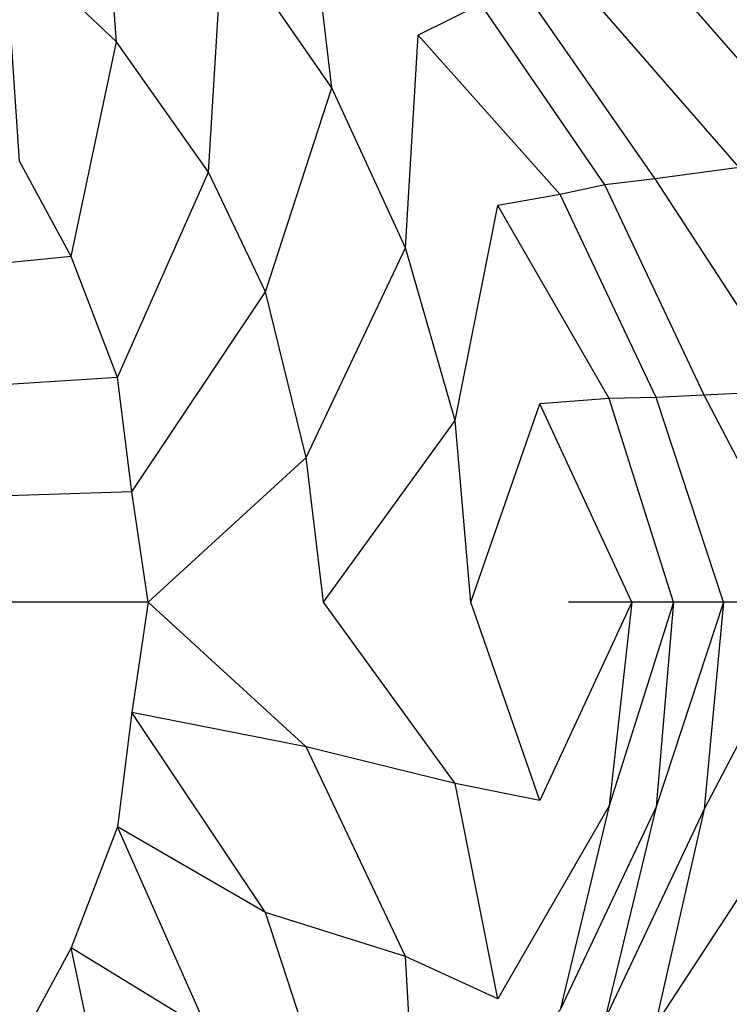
# Model space of a CAD drawing. Extents: x 0 to 1.7, y 0 to 0.75.
# Tile 13 of 17: x 1.46 to 1.59, y 0.3 to 0.48. Entities that reach past the tile are written whole.
import ezdxf

# ---------------------------------------------------------------- set-up
doc = ezdxf.new("R2010")
doc.units = 0
doc.layers.add('L2_CETUS_BQ170CEU2V_WANNE___REP', color=7, linetype='CONTINUOUS')

msp = doc.modelspace()

# ---------------------------------------------------------------- linework, layer by layer
at = {"layer": 'L2_CETUS_BQ170CEU2V_WANNE___REP', "color": 8}
for points, invisible_edges in [([(1.4731, 0.520152, 0.16), (1.47647, 0.477596, 0.148), (1.45591, 0.49692, 0.148), (1.4731, 0.520152, 0.16)], 13), ([(1.47647, 0.477596, 0.148), (1.4731, 0.520152, 0.16), (1.49601, 0.497798, 0.16), (1.47647, 0.477596, 0.148)], 14), ([(1.51114, 0.510085, 0.175), (1.51589, 0.469178, 0.16), (1.49601, 0.497798, 0.16), (1.51114, 0.510085, 0.175)], 13), ([(1.51114, 0.510085, 0.175), (1.54316, 0.484495, 0.195), (1.5317, 0.478772, 0.175), (1.51114, 0.510085, 0.175)], 13), ([(1.51589, 0.469178, 0.16), (1.51114, 0.510085, 0.175), (1.5317, 0.478772, 0.175), (1.51589, 0.469178, 0.16)], 14), ([(1.49601, 0.497798, 0.16), (1.49332, 0.45369, 0.148), (1.47647, 0.477596, 0.148), (1.49601, 0.497798, 0.16)], 13), ([(1.49332, 0.45369, 0.148), (1.49601, 0.497798, 0.16), (1.51589, 0.469178, 0.16), (1.49332, 0.45369, 0.148)], 14), ([(1.45868, 0.455742, 0.145), (1.45591, 0.49692, 0.148), (1.47647, 0.477596, 0.148), (1.45868, 0.455742, 0.145)], 14), ([(1.60566, 0.456826, 0.48), (1.57517, 0.491834, 0.38), (1.58975, 0.49524, 0.48), (1.60566, 0.456826, 0.48)], 14), ([(1.59051, 0.454555, 0.38), (1.55983, 0.489827, 0.28), (1.57517, 0.491834, 0.38), (1.59051, 0.454555, 0.38)], 14), ([(1.57517, 0.491834, 0.38), (1.60566, 0.456826, 0.48), (1.59051, 0.454555, 0.38), (1.57517, 0.491834, 0.38)], 13), ([(1.57511, 0.452471, 0.28), (1.5502, 0.48833, 0.225), (1.55983, 0.489827, 0.28), (1.57511, 0.452471, 0.28)], 14), ([(1.55983, 0.489827, 0.28), (1.59051, 0.454555, 0.38), (1.57511, 0.452471, 0.28), (1.55983, 0.489827, 0.28)], 13), ([(1.56591, 0.451401, 0.225), (1.54316, 0.484495, 0.195), (1.5502, 0.48833, 0.225), (1.56591, 0.451401, 0.225)], 14), ([(1.5502, 0.48833, 0.225), (1.57511, 0.452471, 0.28), (1.56591, 0.451401, 0.225), (1.5502, 0.48833, 0.225)], 13), ([(1.55775, 0.44965, 0.195), (1.5317, 0.478772, 0.175), (1.54316, 0.484495, 0.195), (1.55775, 0.44965, 0.195)], 14), ([(1.54316, 0.484495, 0.195), (1.56591, 0.451401, 0.225), (1.55775, 0.44965, 0.195), (1.54316, 0.484495, 0.195)], 13), ([(1.5317, 0.478772, 0.175), (1.52937, 0.439885, 0.16), (1.51589, 0.469178, 0.16), (1.5317, 0.478772, 0.175)], 13), ([(1.52937, 0.439885, 0.16), (1.5317, 0.478772, 0.175), (1.54629, 0.44763, 0.175), (1.52937, 0.439885, 0.16)], 14), ([(1.5317, 0.478772, 0.175), (1.55775, 0.44965, 0.195), (1.54629, 0.44763, 0.175), (1.5317, 0.478772, 0.175)], 13), ([(1.47647, 0.477596, 0.148), (1.46812, 0.438298, 0.145), (1.45868, 0.455742, 0.145), (1.47647, 0.477596, 0.148)], 13), ([(1.46812, 0.438298, 0.145), (1.47647, 0.477596, 0.148), (1.49332, 0.45369, 0.148), (1.46812, 0.438298, 0.145)], 14), ([(1.51589, 0.469178, 0.16), (1.50376, 0.431805, 0.148), (1.49332, 0.45369, 0.148), (1.51589, 0.469178, 0.16)], 13), ([(1.50376, 0.431805, 0.148), (1.51589, 0.469178, 0.16), (1.52937, 0.439885, 0.16), (1.50376, 0.431805, 0.148)], 14), ([(1.46812, 0.438298, 0.145), (0.85, 0.375, 0.145), (1.45868, 0.455742, 0.145), (1.46812, 0.438298, 0.145)], 14), ([(1.60041, 0.413703, 0.38), (1.57511, 0.452471, 0.28), (1.59051, 0.454555, 0.38), (1.60041, 0.413703, 0.38)], 14), ([(1.49332, 0.45369, 0.148), (1.47661, 0.41614, 0.145), (1.46812, 0.438298, 0.145), (1.49332, 0.45369, 0.148)], 13), ([(1.47661, 0.41614, 0.145), (1.49332, 0.45369, 0.148), (1.50376, 0.431805, 0.148), (1.47661, 0.41614, 0.145)], 14), ([(1.57532, 0.412481, 0.225), (1.55775, 0.44965, 0.195), (1.56591, 0.451401, 0.225), (1.57532, 0.412481, 0.225)], 14), ([(1.5841, 0.412909, 0.28), (1.56591, 0.451401, 0.225), (1.57511, 0.452471, 0.28), (1.5841, 0.412909, 0.28)], 14), ([(1.56591, 0.451401, 0.225), (1.5841, 0.412909, 0.28), (1.57532, 0.412481, 0.225), (1.56591, 0.451401, 0.225)], 13), ([(1.57511, 0.452471, 0.28), (1.60041, 0.413703, 0.38), (1.5841, 0.412909, 0.28), (1.57511, 0.452471, 0.28)], 13), ([(1.56667, 0.412297, 0.195), (1.54629, 0.44763, 0.175), (1.55775, 0.44965, 0.195), (1.56667, 0.412297, 0.195)], 14), ([(1.55775, 0.44965, 0.195), (1.57532, 0.412481, 0.225), (1.56667, 0.412297, 0.195), (1.55775, 0.44965, 0.195)], 13), ([(1.54629, 0.44763, 0.175), (1.53847, 0.408236, 0.16), (1.52937, 0.439885, 0.16), (1.54629, 0.44763, 0.175)], 13), ([(1.53847, 0.408236, 0.16), (1.54629, 0.44763, 0.175), (1.55397, 0.411321, 0.175), (1.53847, 0.408236, 0.16)], 14), ([(1.54629, 0.44763, 0.175), (1.56667, 0.412297, 0.195), (1.55397, 0.411321, 0.175), (1.54629, 0.44763, 0.175)], 13), ([(1.52937, 0.439885, 0.16), (1.51118, 0.401502, 0.148), (1.50376, 0.431805, 0.148), (1.52937, 0.439885, 0.16)], 13), ([(1.51118, 0.401502, 0.148), (1.52937, 0.439885, 0.16), (1.53847, 0.408236, 0.16), (1.51118, 0.401502, 0.148)], 14), ([(1.47661, 0.41614, 0.145), (0.85, 0.375, 0.145), (1.46812, 0.438298, 0.145), (1.47661, 0.41614, 0.145)], 14), ([(1.50376, 0.431805, 0.148), (1.47923, 0.395214, 0.145), (1.47661, 0.41614, 0.145), (1.50376, 0.431805, 0.148)], 13), ([(1.47923, 0.395214, 0.145), (1.50376, 0.431805, 0.148), (1.51118, 0.401502, 0.148), (1.47923, 0.395214, 0.145)], 14), ([(1.47923, 0.395214, 0.145), (0.85, 0.375, 0.145), (1.47661, 0.41614, 0.145), (1.47923, 0.395214, 0.145)], 14), ([(1.58766, 0.375, 0.279762), (1.57532, 0.412481, 0.225), (1.5841, 0.412909, 0.28), (1.58766, 0.375, 0.279762)], 14), ([(1.60388, 0.375, 0.380374), (1.5841, 0.412909, 0.28), (1.60041, 0.413703, 0.38), (1.60388, 0.375, 0.380374)], 14), ([(1.5841, 0.412909, 0.28), (1.60388, 0.375, 0.380374), (1.58766, 0.375, 0.279762), (1.5841, 0.412909, 0.28)], 13), ([(1.55397, 0.411321, 0.175), (1.54136, 0.375, 0.158951), (1.53847, 0.408236, 0.16), (1.55397, 0.411321, 0.175)], 13), ([(1.54136, 0.375, 0.158951), (1.55397, 0.411321, 0.175), (1.55926, 0.375, 0.174865), (1.54136, 0.375, 0.158951)], 14), ([(1.57087, 0.375, 0.194556), (1.55397, 0.411321, 0.175), (1.56667, 0.412297, 0.195), (1.57087, 0.375, 0.194556)], 14), ([(1.55397, 0.411321, 0.175), (1.57087, 0.375, 0.194556), (1.55926, 0.375, 0.174865), (1.55397, 0.411321, 0.175)], 13), ([(1.57848, 0.375, 0.22509), (1.56667, 0.412297, 0.195), (1.57532, 0.412481, 0.225), (1.57848, 0.375, 0.22509)], 14), ([(1.56667, 0.412297, 0.195), (1.57848, 0.375, 0.22509), (1.57087, 0.375, 0.194556), (1.56667, 0.412297, 0.195)], 13), ([(1.57532, 0.412481, 0.225), (1.58766, 0.375, 0.279762), (1.57848, 0.375, 0.22509), (1.57532, 0.412481, 0.225)], 13), ([(1.53847, 0.408236, 0.16), (1.51436, 0.375, 0.148162), (1.51118, 0.401502, 0.148), (1.53847, 0.408236, 0.16)], 13), ([(1.51436, 0.375, 0.148162), (1.53847, 0.408236, 0.16), (1.54136, 0.375, 0.158951), (1.51436, 0.375, 0.148162)], 14), ([(1.51118, 0.401502, 0.148), (1.48224, 0.375, 0.145464), (1.47923, 0.395214, 0.145), (1.51118, 0.401502, 0.148)], 13), ([(1.48224, 0.375, 0.145464), (1.51118, 0.401502, 0.148), (1.51436, 0.375, 0.148162), (1.48224, 0.375, 0.145464)], 14), ([(1.48224, 0.375, 0.145464), (0.85, 0.375, 0.145), (1.47923, 0.395214, 0.145), (1.48224, 0.375, 0.145464)], 14), ([(1.48224, 0.375, 0.145464), (1.47923, 0.354786, 0.145), (0.85, 0.375, 0.145), (1.48224, 0.375, 0.145464)], 14), ([(1.47923, 0.354786, 0.145), (1.47661, 0.33386, 0.145), (0.85, 0.375, 0.145), (1.47923, 0.354786, 0.145)], 14), ([(1.47661, 0.33386, 0.145), (1.46812, 0.311702, 0.145), (0.85, 0.375, 0.145), (1.47661, 0.33386, 0.145)], 14), ([(1.46812, 0.311702, 0.145), (1.45868, 0.294258, 0.145), (0.85, 0.375, 0.145), (1.46812, 0.311702, 0.145)], 14), ([(1.48224, 0.375, 0.145464), (1.51118, 0.348498, 0.148), (1.47923, 0.354786, 0.145), (1.48224, 0.375, 0.145464)], 13), ([(1.51118, 0.348498, 0.148), (1.48224, 0.375, 0.145464), (1.51436, 0.375, 0.148162), (1.51118, 0.348498, 0.148)], 14), ([(1.51436, 0.375, 0.148162), (1.53847, 0.341764, 0.16), (1.51118, 0.348498, 0.148), (1.51436, 0.375, 0.148162)], 13), ([(1.53847, 0.341764, 0.16), (1.51436, 0.375, 0.148162), (1.54136, 0.375, 0.158951), (1.53847, 0.341764, 0.16)], 14), ([(1.54136, 0.375, 0.158951), (1.55397, 0.338679, 0.175), (1.53847, 0.341764, 0.16), (1.54136, 0.375, 0.158951)], 13), ([(1.55397, 0.338679, 0.175), (1.54136, 0.375, 0.158951), (1.55926, 0.375, 0.174865), (1.55397, 0.338679, 0.175)], 14), ([(1.55397, 0.338679, 0.175), (1.57087, 0.375, 0.194556), (1.56667, 0.337703, 0.195), (1.55397, 0.338679, 0.175)], 13), ([(1.57087, 0.375, 0.194556), (1.55397, 0.338679, 0.175), (1.55926, 0.375, 0.174865), (1.57087, 0.375, 0.194556)], 14), ([(1.56667, 0.337703, 0.195), (1.57848, 0.375, 0.22509), (1.57532, 0.337519, 0.225), (1.56667, 0.337703, 0.195)], 13), ([(1.57848, 0.375, 0.22509), (1.56667, 0.337703, 0.195), (1.57087, 0.375, 0.194556), (1.57848, 0.375, 0.22509)], 14), ([(1.57532, 0.337519, 0.225), (1.58766, 0.375, 0.279762), (1.5841, 0.337091, 0.28), (1.57532, 0.337519, 0.225)], 13), ([(1.58766, 0.375, 0.279762), (1.57532, 0.337519, 0.225), (1.57848, 0.375, 0.22509), (1.58766, 0.375, 0.279762)], 14), ([(1.5841, 0.337091, 0.28), (1.60388, 0.375, 0.380374), (1.60041, 0.336297, 0.38), (1.5841, 0.337091, 0.28)], 13), ([(1.60388, 0.375, 0.380374), (1.5841, 0.337091, 0.28), (1.58766, 0.375, 0.279762), (1.60388, 0.375, 0.380374)], 14), ([(1.47923, 0.354786, 0.145), (1.50376, 0.318195, 0.148), (1.47661, 0.33386, 0.145), (1.47923, 0.354786, 0.145)], 13), ([(1.50376, 0.318195, 0.148), (1.47923, 0.354786, 0.145), (1.51118, 0.348498, 0.148), (1.50376, 0.318195, 0.148)], 14), ([(1.51118, 0.348498, 0.148), (1.52937, 0.310115, 0.16), (1.50376, 0.318195, 0.148), (1.51118, 0.348498, 0.148)], 13), ([(1.52937, 0.310115, 0.16), (1.51118, 0.348498, 0.148), (1.53847, 0.341764, 0.16), (1.52937, 0.310115, 0.16)], 14), ([(1.53847, 0.341764, 0.16), (1.54629, 0.30237, 0.175), (1.52937, 0.310115, 0.16), (1.53847, 0.341764, 0.16)], 13), ([(1.54629, 0.30237, 0.175), (1.53847, 0.341764, 0.16), (1.55397, 0.338679, 0.175), (1.54629, 0.30237, 0.175)], 14), ([(1.56667, 0.337703, 0.195), (1.54629, 0.30237, 0.175), (1.55397, 0.338679, 0.175), (1.56667, 0.337703, 0.195)], 14), ([(1.54629, 0.30237, 0.175), (1.56667, 0.337703, 0.195), (1.55775, 0.30035, 0.195), (1.54629, 0.30237, 0.175)], 13), ([(1.57532, 0.337519, 0.225), (1.55775, 0.30035, 0.195), (1.56667, 0.337703, 0.195), (1.57532, 0.337519, 0.225)], 14), ([(1.55775, 0.30035, 0.195), (1.57532, 0.337519, 0.225), (1.56591, 0.298599, 0.225), (1.55775, 0.30035, 0.195)], 13), ([(1.5841, 0.337091, 0.28), (1.56591, 0.298599, 0.225), (1.57532, 0.337519, 0.225), (1.5841, 0.337091, 0.28)], 14), ([(1.56591, 0.298599, 0.225), (1.5841, 0.337091, 0.28), (1.57511, 0.297529, 0.28), (1.56591, 0.298599, 0.225)], 13), ([(1.60041, 0.336297, 0.38), (1.57511, 0.297529, 0.28), (1.5841, 0.337091, 0.28), (1.60041, 0.336297, 0.38)], 14), ([(1.57511, 0.297529, 0.28), (1.60041, 0.336297, 0.38), (1.59051, 0.295445, 0.38), (1.57511, 0.297529, 0.28)], 13), ([(1.47661, 0.33386, 0.145), (1.49332, 0.29631, 0.148), (1.46812, 0.311702, 0.145), (1.47661, 0.33386, 0.145)], 13), ([(1.49332, 0.29631, 0.148), (1.47661, 0.33386, 0.145), (1.50376, 0.318195, 0.148), (1.49332, 0.29631, 0.148)], 14), ([(1.50376, 0.318195, 0.148), (1.51589, 0.280822, 0.16), (1.49332, 0.29631, 0.148), (1.50376, 0.318195, 0.148)], 13), ([(1.51589, 0.280822, 0.16), (1.50376, 0.318195, 0.148), (1.52937, 0.310115, 0.16), (1.51589, 0.280822, 0.16)], 14), ([(1.46812, 0.311702, 0.145), (1.47647, 0.272404, 0.148), (1.45868, 0.294258, 0.145), (1.46812, 0.311702, 0.145)], 13), ([(1.47647, 0.272404, 0.148), (1.46812, 0.311702, 0.145), (1.49332, 0.29631, 0.148), (1.47647, 0.272404, 0.148)], 14), ([(1.52937, 0.310115, 0.16), (1.5317, 0.271228, 0.175), (1.51589, 0.280822, 0.16), (1.52937, 0.310115, 0.16)], 13), ([(1.5317, 0.271228, 0.175), (1.52937, 0.310115, 0.16), (1.54629, 0.30237, 0.175), (1.5317, 0.271228, 0.175)], 14), ([(1.55775, 0.30035, 0.195), (1.5317, 0.271228, 0.175), (1.54629, 0.30237, 0.175), (1.55775, 0.30035, 0.195)], 14)]:
    msp.add_3dface(points, dxfattribs=dict(at, invisible_edges=invisible_edges))

doc.saveas('drawing.dxf')
